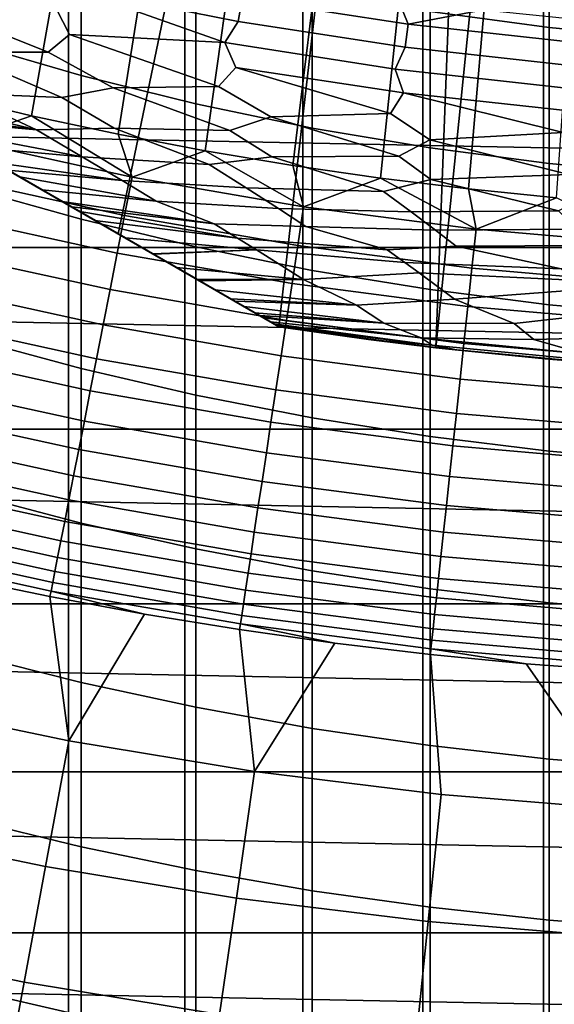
# Model space of a CAD drawing. Header units: metres. Extents: x -32 to 117, y -314 to 32.
# Tile 62 of 256: x -4.7 to -1.88, y -25.32 to -20.13. Entities that reach past the tile are written whole.
import ezdxf

# ---------------------------------------------------------------- set-up
doc = ezdxf.new("R2010")
doc.units = ezdxf.units.M
doc.layers.add('solid_24_501_064_XXX', color=7, linetype='CONTINUOUS')

msp = doc.modelspace()

# ---------------------------------------------------------------- linework, layer by layer
at = {"layer": 'solid_24_501_064_XXX'}
for points in [[(-17.164658, -13.761341, 148.5), (-17.164658, -13.761341, 129.791641), (-3.335342, -21.745701, 129.791641), (-3.335342, -21.745701, 148.5)], [(-17.159746, -13.764176, 129.621338), (-3.335342, -21.745701, 129.791641), (-17.164658, -13.761341, 129.791641)], [(-17.164658, -13.761341, 148.5), (-3.335342, -21.745701, 148.5), (-4.183744, -21.255875, 148.836288)], [(-17.164658, -13.761341, 148.5), (-4.183744, -21.255875, 148.836288), (-16.316256, -14.251166, 148.836288)], [(-17.144802, -13.772804, 129.450684), (-3.340253, -21.742865, 129.621338), (-3.335342, -21.745701, 129.791641), (-17.159746, -13.764176, 129.621338)], [(-17.139305, -13.775978, 129.406357), (-3.355197, -21.734238, 129.450684), (-3.340253, -21.742865, 129.621338), (-17.144802, -13.772804, 129.450684)], [(-17.11982, -13.787229, 129.279663), (-3.360694, -21.731064, 129.406357), (-3.355197, -21.734238, 129.450684), (-17.139305, -13.775978, 129.406357)], [(-17.084394, -13.807681, 129.10791), (-3.380181, -21.719812, 129.279663), (-3.360694, -21.731064, 129.406357), (-17.11982, -13.787229, 129.279663)], [(-17.062336, -13.820416, 129.020355), (-3.415605, -21.69936, 129.10791), (-3.380181, -21.719812, 129.279663), (-17.084394, -13.807681, 129.10791)], [(-17.038164, -13.834373, 128.935287), (-3.437664, -21.686625, 129.020355), (-3.415605, -21.69936, 129.10791), (-17.062336, -13.820416, 129.020355)], [(-16.980753, -13.867519, 128.761612), (-3.461836, -21.672668, 128.935287), (-3.437664, -21.686625, 129.020355), (-17.038164, -13.834373, 128.935287)], [(-16.932249, -13.895523, 128.636612), (-3.519247, -21.639523, 128.761612), (-3.461836, -21.672668, 128.935287), (-16.980753, -13.867519, 128.761612)], [(-16.911251, -13.907645, 128.5867), (-3.567751, -21.611519, 128.636612), (-3.519247, -21.639523, 128.761612), (-16.932249, -13.895523, 128.636612)], [(-16.829237, -13.954996, 128.410522), (-3.588748, -21.599396, 128.5867), (-3.567751, -21.611519, 128.636612), (-16.911251, -13.907645, 128.5867)], [(-16.746887, -14.002541, 128.256302), (-3.670763, -21.552046, 128.410522), (-3.588748, -21.599396, 128.5867), (-16.829237, -13.954996, 128.410522)], [(-16.733585, -14.010221, 128.232971), (-3.753112, -21.504501, 128.256302), (-3.670763, -21.552046, 128.410522), (-16.746887, -14.002541, 128.256302)], [(-16.623266, -14.073914, 128.054153), (-3.766415, -21.49682, 128.232971), (-3.753112, -21.504501, 128.256302), (-16.733585, -14.010221, 128.232971)], [(-16.502417, -14.143686, 127.880692), (-3.876734, -21.433128, 128.054153), (-3.766415, -21.49682, 128.232971), (-16.623266, -14.073914, 128.054153)], [(-16.497526, -14.14651, 127.874092), (-3.997584, -21.363356, 127.880692), (-3.876734, -21.433128, 128.054153), (-16.502417, -14.143686, 127.880692)], [(-16.497526, -14.14651, 127.874092), (-4.002474, -21.360531, 127.874092), (-3.997584, -21.363356, 127.880692)], [(-16.497526, -14.14651, 127.874092), (-16.354189, -14.229266, 127.693161), (-4.002474, -21.360531, 127.874092)], [(-16.354189, -14.229266, 127.693161), (-4.145812, -21.277775, 127.693161), (-4.002474, -21.360531, 127.874092)], [(-16.354189, -14.229266, 127.693161), (-16.193218, -14.322203, 127.511368), (-4.145812, -21.277775, 127.693161)], [(-16.316256, -14.251166, 148.836288), (-4.183744, -21.255875, 148.836288), (-5.01775, -20.774361, 149.12825)], [(-16.193218, -14.322203, 127.511368), (-4.306782, -21.184839, 127.511368), (-4.145812, -21.277775, 127.693161)], [(-16.112925, -14.368559, 127.433479), (-4.306782, -21.184839, 127.511368), (-16.193218, -14.322203, 127.511368)], [(-4.387076, -21.138481, 127.433479), (-4.306782, -21.184839, 127.511368), (-16.112925, -14.368559, 127.433479)], [(-4.387076, -21.138481, 127.433479), (-16.112925, -14.368559, 127.433479), (-16.070635, -14.392975, 127.397461)], [(-4.429364, -21.114067, 127.397461), (-16.070635, -14.392975, 127.397461), (-16.02, -14.42221, 127.357704)], [(-4.387076, -21.138481, 127.433479), (-16.070635, -14.392975, 127.397461), (-4.429364, -21.114067, 127.397461)], [(-4.480006, -21.084829, 127.357704), (-16.02, -14.42221, 127.357704), (-15.917484, -14.481397, 127.286102)], [(-4.480006, -21.084829, 127.357704), (-4.429364, -21.114067, 127.397461), (-16.02, -14.42221, 127.357704)], [(-4.585603, -21.023861, 127.284103), (-4.480006, -21.084829, 127.357704), (-15.917484, -14.481397, 127.286102)], [(-4.585603, -21.023861, 127.284103), (-15.917484, -14.481397, 127.286102), (-15.796026, -14.551521, 127.213036)], [(-4.703994, -20.955509, 127.213028), (-4.585603, -21.023861, 127.284103), (-15.796026, -14.551521, 127.213036)], [(-6.652498, -19.83054, 149.583359), (-5.839837, -20.29973, 149.376968), (-4.50772, -15.351886, 154.5), (-4.871593, -15.240326, 154.5)], [(-5.839837, -20.29973, 149.376968), (-4.141077, -15.454817, 154.5), (-4.50772, -15.351886, 154.5)], [(-5.839837, -20.29973, 149.376968), (-5.01775, -20.774361, 149.12825), (-3.772177, -15.548978, 154.5), (-4.141077, -15.454817, 154.5)], [(-5.01775, -20.774361, 149.12825), (-3.401261, -15.634293, 154.5), (-3.772177, -15.548978, 154.5)], [(-5.01775, -20.774361, 149.12825), (-4.183744, -21.255875, 148.836288), (-3.028006, -15.710841, 154.5), (-3.401261, -15.634293, 154.5)], [(-4.183744, -21.255875, 148.836288), (-3.335342, -21.745701, 148.5), (-2.653059, -15.778499, 154.5), (-3.028006, -15.710841, 154.5)], [(-2.653059, -15.778499, 154.5), (-3.335342, -21.745701, 148.5), (-2.505709, -21.85684, 148.5), (-2.277007, -15.837147, 154.5)], [(-2.277007, -15.837147, 154.5), (-2.505709, -21.85684, 148.5), (-1.899464, -15.886844, 154.5)], [(-1.899464, -15.886844, 154.5), (-2.505709, -21.85684, 148.5), (-1.672511, -21.936333, 148.5), (-1.520795, -15.927556, 154.5)], [(25.351879, -20.335474, -303.5), (-26.140261, -19.311563, -303.5), (-26.88744, -18.256929, -303.5), (26.140261, -19.311563, -303.5)], [(-2.5759, -228.795807, 341.454285), (-1.937549, -228.744705, 341.554565), (-1.937549, -18.73447, 234.549011), (-2.5759, -18.78557, 234.448715)], [(-1.937549, -228.744705, 341.554565), (-1.294382, -228.708115, 341.626373), (-1.294382, -18.697878, 234.620819), (-1.937549, -18.73447, 234.549011)], [(-3.207846, -228.861298, 341.325745), (-2.5759, -228.795807, 341.454285), (-2.5759, -18.78557, 234.448715), (-3.207846, -18.851053, 234.32019)], [(-3.831817, -228.940994, 341.169342), (-3.207846, -228.861298, 341.325745), (-3.207846, -18.851053, 234.32019), (-3.831817, -18.930756, 234.163773)], [(-4.446262, -229.034714, 340.985382), (-3.831817, -228.940994, 341.169342), (-3.831817, -18.930756, 234.163773), (-4.446262, -19.024477, 233.979828)], [(-5.049653, -229.142227, 340.774384), (-4.446262, -229.034714, 340.985382), (-4.446262, -19.024477, 233.979828), (-5.049653, -19.131989, 233.768829)], [(-4.640792, -20.632769, 123.621208), (-4.41177, -19.329266, 123.854294), (-4.84437, -19.225409, 123.854294), (-5.096099, -20.525055, 123.621208)], [(24.523338, -21.327351, -303.5), (-25.351879, -20.335474, -303.5), (-26.140261, -19.311563, -303.5), (25.351879, -20.335474, -303.5)], [(-4.183214, -20.730383, 123.621208), (-3.976949, -19.423391, 123.854294), (-4.41177, -19.329266, 123.854294), (-4.640792, -20.632769, 123.621208)], [(-3.723588, -20.817852, 123.621208), (-3.540126, -19.507734, 123.854294), (-3.976949, -19.423391, 123.854294), (-4.183214, -20.730383, 123.621208)], [(-1.907496, -20.168217, 203.406067), (-2.536174, -20.083937, 203.475327), (-2.536174, -19.394552, 202.606384), (-1.907496, -19.481165, 202.540054)], [(-4.379568, -20.420036, 204.657288), (-4.974885, -20.247736, 204.809097), (-4.974885, -19.51239, 203.945007), (-4.379568, -19.689808, 203.79921)], [(-3.26214, -20.895132, 123.621208), (-3.10152, -19.582256, 123.854294), (-3.540126, -19.507734, 123.854294), (-3.723588, -20.817852, 123.621208)], [(-1.274223, -20.228561, 203.356476), (-1.907496, -20.168217, 203.406067), (-1.907496, -19.481165, 202.540054), (-1.274223, -19.543179, 202.492569)], [(-2.799095, -20.962183, 123.621208), (-2.661352, -19.646919, 123.854294), (-3.10152, -19.582256, 123.854294), (-3.26214, -20.895132, 123.621208)], [(-2.33468, -21.018976, 123.621208), (-2.219844, -19.701689, 123.854294), (-2.661352, -19.646919, 123.854294), (-2.799095, -20.962183, 123.621208)], [(-3.773701, -20.570211, 204.524979), (-4.379568, -20.420036, 204.657288), (-4.379568, -19.689808, 203.79921), (-3.773701, -19.844444, 203.672134)], [(-1.869122, -21.065481, 123.621208), (-1.777218, -19.746536, 123.854294), (-2.219844, -19.701689, 123.854294), (-2.33468, -21.018976, 123.621208)], [(-4.398866, -19.842003, 126.505112), (-3.529184, -20.014994, 126.505112), (-3.550549, -20.136162, 126.520439), (-4.425496, -19.962124, 126.520439)], [(-3.158742, -20.697899, 204.41246), (-3.773701, -20.570211, 204.524979), (-3.773701, -19.844444, 203.672134), (-3.158742, -19.975925, 203.564087)], [(-5.310397, -19.993769, 126.581253), (-4.553425, -20.298023, 126.626312), (-5.037984, -20.298004, 126.680763), (-5.444554, -20.077356, 126.626312)], [(-4.553425, -20.298023, 126.626312), (-5.310397, -19.993769, 126.581253), (-4.511974, -20.067154, 126.545876), (-4.440604, -20.204756, 126.581253)], [(-4.440604, -20.204756, 126.581253), (-4.511974, -20.067154, 126.545876), (-4.425496, -19.962124, 126.520439), (-3.620217, -20.247038, 126.545876)], [(-4.425496, -19.962124, 126.520439), (-3.550549, -20.136162, 126.520439), (-3.620217, -20.247038, 126.545876)], [(-2.652783, -20.149885, 126.505112), (-3.529184, -20.014994, 126.505112), (-3.153376, -19.952335, 126.5), (-2.705119, -20.018049, 126.5)], [(-2.536174, -20.802794, 204.320038), (-3.158742, -20.697899, 204.41246), (-3.158742, -19.975925, 203.564087), (-2.536174, -20.083937, 203.475327)], [(-3.529184, -20.014994, 126.505112), (-2.652783, -20.149885, 126.505112), (-2.668842, -20.27187, 126.520439), (-3.550549, -20.136162, 126.520439)], [(-2.652783, -20.149885, 126.505112), (-2.705119, -20.018049, 126.5), (-2.255277, -20.073679, 126.5)], [(-1.771332, -20.24642, 126.505112), (-2.652783, -20.149885, 126.505112), (-2.255277, -20.073679, 126.5), (-1.804519, -20.119209, 126.5)], [(-1.907496, -20.884642, 204.247925), (-2.536174, -20.802794, 204.320038), (-2.536174, -20.083937, 203.475327), (-1.907496, -20.168217, 203.406067)], [(-2.668842, -20.27187, 126.520439), (-2.721378, -20.387316, 126.545876), (-3.620217, -20.247038, 126.545876), (-3.550549, -20.136162, 126.520439)], [(-2.652783, -20.149885, 126.505112), (-1.771332, -20.24642, 126.505112), (-1.782055, -20.368988, 126.520439), (-2.668842, -20.27187, 126.520439)], [(-1.274223, -20.943247, 204.196289), (-1.907496, -20.884642, 204.247925), (-1.907496, -20.168217, 203.406067), (-1.274223, -20.228561, 203.356476)], [(-4.379568, -21.179342, 205.489761), (-4.974885, -21.012365, 205.6474), (-4.974885, -20.247736, 204.809097), (-4.379568, -20.420036, 204.657288)], [(-4.440604, -20.204756, 126.581253), (-3.653428, -20.479158, 126.626312), (-4.211036, -20.485542, 126.680763), (-4.553425, -20.298023, 126.626312)], [(-3.653428, -20.479158, 126.626312), (-4.440604, -20.204756, 126.581253), (-3.620217, -20.247038, 126.545876), (-3.562499, -20.377922, 126.581253)], [(-2.677725, -20.512945, 126.581253), (-3.562499, -20.377922, 126.581253), (-3.620217, -20.247038, 126.545876), (-2.721378, -20.387316, 126.545876)], [(-5.037984, -20.298004, 126.680763), (-4.480951, -20.537231, 126.744232), (-5.030647, -20.513456, 126.816277), (-5.358907, -20.325819, 126.744232)], [(-4.553425, -20.298023, 126.626312), (-4.211036, -20.485542, 126.680763), (-4.480951, -20.537231, 126.744232), (-5.037984, -20.298004, 126.680763)], [(-1.782055, -20.368988, 126.520439), (-1.817215, -20.487711, 126.545876), (-2.721378, -20.387316, 126.545876), (-2.668842, -20.27187, 126.520439)], [(24.523338, -21.327351, -303.5), (-24.523338, -21.327351, -303.5), (-25.351879, -20.335474, -303.5)], [(-3.562499, -20.377922, 126.581253), (-2.746315, -20.620407, 126.626312), (-3.377166, -20.639404, 126.680763), (-3.653428, -20.479158, 126.626312)], [(-3.562499, -20.377922, 126.581253), (-2.677725, -20.512945, 126.581253), (-2.746315, -20.620407, 126.626312)], [(-1.78794, -20.60957, 126.581253), (-2.677725, -20.512945, 126.581253), (-2.721378, -20.387316, 126.545876), (-1.817215, -20.487711, 126.545876)], [(-3.773701, -21.324877, 205.352356), (-4.379568, -21.179342, 205.489761), (-4.379568, -20.420036, 204.657288), (-3.773701, -20.570211, 204.524979)], [(-5.030647, -20.513456, 126.816277), (-4.614674, -20.707964, 126.896408), (-5.499175, -20.49641, 126.901375), (-5.517304, -20.485945, 126.896385)], [(-5.499175, -20.49641, 126.901375), (-4.614674, -20.707964, 126.896408), (-5.311619, -20.604696, 126.957314)], [(-4.480951, -20.537231, 126.744232), (-4.204612, -20.698563, 126.816277), (-4.614674, -20.707964, 126.896408), (-5.030647, -20.513456, 126.816277)], [(-4.211036, -20.485542, 126.680763), (-3.594726, -20.710741, 126.744232), (-4.204612, -20.698563, 126.816277), (-4.480951, -20.537231, 126.744232)], [(-3.653428, -20.479158, 126.626312), (-3.377166, -20.639404, 126.680763), (-3.594726, -20.710741, 126.744232), (-4.211036, -20.485542, 126.680763)], [(-2.677725, -20.512945, 126.581253), (-1.833854, -20.721497, 126.626312), (-2.537744, -20.759338, 126.680763), (-2.746315, -20.620407, 126.626312)], [(-2.677725, -20.512945, 126.581253), (-1.78794, -20.60957, 126.581253), (-1.833854, -20.721497, 126.626312)], [(-5.007651, -20.759949, 123.577095), (-4.640792, -20.632769, 123.621208), (-5.096099, -20.525055, 123.621208)], [(-4.614674, -20.707964, 126.896408), (-5.230693, -20.651419, 126.984024), (-5.311619, -20.604696, 126.957314)], [(-3.158742, -21.448622, 205.235519), (-3.773701, -21.324877, 205.352356), (-3.773701, -20.570211, 204.524979), (-3.158742, -20.697899, 204.41246)], [(-4.614674, -20.707964, 126.896408), (-4.374411, -20.849636, 126.984077), (-5.138761, -20.704496, 127.016602), (-5.230693, -20.651419, 126.984024)], [(-5.007651, -20.759949, 123.577095), (-4.109876, -20.956167, 123.577095), (-4.640792, -20.632769, 123.621208)], [(-4.109876, -20.956167, 123.577095), (-4.183214, -20.730383, 123.621208), (-4.640792, -20.632769, 123.621208)], [(-3.377166, -20.639404, 126.680763), (-2.701866, -20.846025, 126.744232), (-3.371823, -20.850422, 126.816277), (-3.594726, -20.710741, 126.744232)], [(-2.746315, -20.620407, 126.626312), (-2.537744, -20.759338, 126.680763), (-2.701866, -20.846025, 126.744232), (-3.377166, -20.639404, 126.680763)], [(-4.374411, -20.849636, 126.984077), (-4.9812, -20.795464, 127.078682), (-5.138761, -20.704496, 127.016602)], [(-4.204612, -20.698563, 126.816277), (-3.702432, -20.890356, 126.896408), (-4.374411, -20.849636, 126.984077), (-4.614674, -20.707964, 126.896408)], [(-3.594726, -20.710741, 126.744232), (-3.371823, -20.850422, 126.816277), (-3.702432, -20.890356, 126.896408), (-4.204612, -20.698563, 126.816277)], [(-2.536174, -21.550276, 205.139542), (-3.158742, -21.448622, 205.235519), (-3.158742, -20.697899, 204.41246), (-2.536174, -20.802794, 204.320038)], [(-1.833854, -20.721497, 126.626312), (-1.694151, -20.845146, 126.680763), (-1.804019, -20.942835, 126.744232), (-2.537744, -20.759338, 126.680763)], [(-5.056187, -20.961161, 123.517342), (-4.14971, -21.159281, 123.517342), (-4.109876, -20.956167, 123.577095), (-5.007651, -20.759949, 123.577095)], [(-4.109876, -20.956167, 123.577095), (-3.723588, -20.817852, 123.621208), (-4.183214, -20.730383, 123.621208)], [(-2.537744, -20.759338, 126.680763), (-1.804019, -20.942835, 126.744232), (-2.533618, -20.968788, 126.816277), (-2.701866, -20.846025, 126.744232)], [(-4.374411, -20.849636, 126.984077), (-4.162773, -20.974621, 127.07869), (-4.83546, -20.879606, 127.144646), (-4.9812, -20.795464, 127.078682)], [(-4.109876, -20.956167, 123.577095), (-3.204489, -21.113581, 123.577095), (-3.723588, -20.817852, 123.621208)], [(-3.204489, -21.113581, 123.577095), (-3.26214, -20.895132, 123.621208), (-3.723588, -20.817852, 123.621208)], [(-1.907496, -21.629595, 205.064651), (-2.536174, -21.550276, 205.139542), (-2.536174, -20.802794, 204.320038), (-1.907496, -20.884642, 204.247925)], [(-3.702432, -20.890356, 126.896408), (-3.508542, -21.012684, 126.984077), (-4.162773, -20.974621, 127.07869), (-4.374411, -20.849636, 126.984077)], [(-3.371823, -20.850422, 126.816277), (-2.783071, -21.032581, 126.896408), (-3.508542, -21.012684, 126.984077), (-3.702432, -20.890356, 126.896408)], [(-2.701866, -20.846025, 126.744232), (-2.533618, -20.968788, 126.816277), (-2.783071, -21.032581, 126.896408), (-3.371823, -20.850422, 126.816277)], [(-4.162773, -20.974621, 127.07869), (-4.766017, -20.919701, 127.17955), (-4.83546, -20.879606, 127.144646)], [(-4.162773, -20.974621, 127.07869), (-3.983431, -21.082743, 127.179596), (-4.703994, -20.955509, 127.213028), (-4.766017, -20.919701, 127.17955)], [(-3.204489, -21.113581, 123.577095), (-2.799095, -20.962183, 123.621208), (-3.26214, -20.895132, 123.621208)], [(-1.274223, -21.686388, 205.011032), (-1.907496, -21.629595, 205.064651), (-1.907496, -20.884642, 204.247925), (-1.274223, -20.943247, 204.196289)], [(-5.103592, -21.157684, 123.442886), (-4.188616, -21.357662, 123.442886), (-4.14971, -21.159281, 123.517342), (-5.056187, -20.961161, 123.517342)], [(-4.703994, -20.955509, 127.213028), (-3.983431, -21.082743, 127.179596), (-4.585603, -21.023861, 127.284103)], [(-3.508542, -21.012684, 126.984077), (-3.337913, -21.121593, 127.07869), (-3.983431, -21.082743, 127.179596), (-4.162773, -20.974621, 127.07869)], [(-4.14971, -21.159281, 123.517342), (-3.235548, -21.31822, 123.517342), (-3.204489, -21.113581, 123.577095), (-4.109876, -20.956167, 123.577095)], [(-3.204489, -21.113581, 123.577095), (-2.293169, -21.231895, 123.577095), (-2.799095, -20.962183, 123.621208)], [(-2.293169, -21.231895, 123.577095), (-2.33468, -21.018976, 123.621208), (-2.799095, -20.962183, 123.621208)], [(-2.533618, -20.968788, 126.816277), (-1.858359, -21.134367, 126.896408), (-2.636671, -21.13979, 126.984077), (-2.783071, -21.032581, 126.896408)], [(-1.804019, -20.942835, 126.744232), (-1.691343, -21.053471, 126.816277), (-1.858359, -21.134367, 126.896408), (-2.533618, -20.968788, 126.816277)], [(-4.379568, -21.966825, 206.295609), (-4.974885, -21.805368, 206.458908), (-4.974885, -21.012365, 205.6474), (-4.379568, -21.179342, 205.489761)], [(-3.983431, -21.082743, 127.179596), (-3.676333, -21.202871, 127.28611), (-4.480006, -21.084829, 127.357704), (-4.585603, -21.023861, 127.284103)], [(-2.783071, -21.032581, 126.896408), (-2.636671, -21.13979, 126.984077), (-3.337913, -21.121593, 127.07869), (-3.508542, -21.012684, 126.984077)], [(-2.293169, -21.231895, 123.577095), (-1.869122, -21.065481, 123.621208), (-2.33468, -21.018976, 123.621208)], [(-3.676333, -21.202871, 127.28611), (-4.429364, -21.114067, 127.397461), (-4.480006, -21.084829, 127.357704)], [(-3.337913, -21.121593, 127.07869), (-3.193432, -21.21678, 127.179596), (-3.676333, -21.202871, 127.28611), (-3.983431, -21.082743, 127.179596)], [(-2.293169, -21.231895, 123.577095), (-1.377602, -21.310894, 123.577095), (-1.869122, -21.065481, 123.621208)], [(-3.676333, -21.202871, 127.28611), (-3.554, -21.278927, 127.397499), (-4.387076, -21.138481, 127.433479), (-4.429364, -21.114067, 127.397461)], [(-2.636671, -21.13979, 126.984077), (-2.507929, -21.236141, 127.07869), (-3.193432, -21.21678, 127.179596), (-3.337913, -21.121593, 127.07869)], [(-3.235548, -21.31822, 123.517342), (-2.315395, -21.437681, 123.517342), (-2.293169, -21.231895, 123.577095), (-3.204489, -21.113581, 123.577095)], [(-1.858359, -21.134367, 126.896408), (-1.76029, -21.230736, 126.984077), (-2.507929, -21.236141, 127.07869), (-2.636671, -21.13979, 126.984077)], [(-5.149622, -21.348509, 123.354111), (-4.226394, -21.550289, 123.354111), (-4.188616, -21.357662, 123.442886), (-5.103592, -21.157684, 123.442886)], [(-4.387076, -21.138481, 127.433479), (-3.554, -21.278927, 127.397499), (-4.306782, -21.184839, 127.511368)], [(-3.773701, -22.10755, 206.15329), (-4.379568, -21.966825, 206.295609), (-4.379568, -21.179342, 205.489761), (-3.773701, -21.324877, 205.352356)], [(-3.554, -21.278927, 127.397499), (-3.45377, -21.340508, 127.511368), (-4.145812, -21.277775, 127.693161), (-4.306782, -21.184839, 127.511368)], [(-4.188616, -21.357662, 123.442886), (-3.265883, -21.518091, 123.442886), (-3.235548, -21.31822, 123.517342), (-4.14971, -21.159281, 123.517342)], [(-3.193432, -21.21678, 127.179596), (-2.763191, -21.341085, 127.28611), (-3.554, -21.278927, 127.397499), (-3.676333, -21.202871, 127.28611)], [(-2.507929, -21.236141, 127.07869), (-2.39898, -21.321226, 127.179596), (-2.763191, -21.341085, 127.28611), (-3.193432, -21.21678, 127.179596)], [(-1.76029, -21.230736, 126.984077), (-1.674095, -21.318087, 127.07869), (-2.39898, -21.321226, 127.179596), (-2.507929, -21.236141, 127.07869)], [(-2.315395, -21.437681, 123.517342), (-1.390954, -21.517447, 123.517342), (-1.377602, -21.310894, 123.577095), (-2.293169, -21.231895, 123.577095)], [(-4.002474, -21.360531, 127.874092), (-4.145812, -21.277775, 127.693161), (-3.45377, -21.340508, 127.511368)], [(-2.763191, -21.341085, 127.28611), (-2.670836, -21.407715, 127.397499), (-3.45377, -21.340508, 127.511368), (-3.554, -21.278927, 127.397499)], [(23.656019, -22.285479, -303.5), (-23.656019, -22.285479, -303.5), (-24.523338, -21.327351, -303.5)], [(24.523338, -21.327351, -303.5), (23.656019, -22.285479, -303.5), (-24.523338, -21.327351, -303.5)], [(-3.997584, -21.363356, 127.880692), (-4.002474, -21.360531, 127.874092), (-3.45377, -21.340508, 127.511368)], [(-3.876734, -21.433128, 128.054153), (-3.997584, -21.363356, 127.880692), (-3.45377, -21.340508, 127.511368), (-3.204892, -21.49651, 127.880661)], [(-3.158742, -22.227203, 206.032272), (-3.773701, -22.10755, 206.15329), (-3.773701, -21.324877, 205.352356), (-3.158742, -21.448622, 205.235519)], [(-2.670836, -21.407715, 127.397499), (-2.595201, -21.461843, 127.511368), (-3.204892, -21.49651, 127.880661), (-3.45377, -21.340508, 127.511368)], [(-3.265883, -21.518091, 123.442886), (-2.337103, -21.638674, 123.442886), (-2.315395, -21.437681, 123.517342), (-3.235548, -21.31822, 123.517342)], [(-2.39898, -21.321226, 127.179596), (-1.84496, -21.439993, 127.28611), (-2.670836, -21.407715, 127.397499), (-2.763191, -21.341085, 127.28611)], [(-1.674095, -21.318087, 127.07869), (-1.601181, -21.395933, 127.179596), (-1.84496, -21.439993, 127.28611), (-2.39898, -21.321226, 127.179596)], [(-5.194039, -21.532646, 123.25148), (-4.262848, -21.736168, 123.25148), (-4.226394, -21.550289, 123.354111), (-5.149622, -21.348509, 123.354111)], [(-4.226394, -21.550289, 123.354111), (-3.295339, -21.712166, 123.354111), (-3.265883, -21.518091, 123.442886), (-4.188616, -21.357662, 123.442886)], [(-3.876734, -21.433128, 128.054153), (-3.204892, -21.49651, 127.880661), (-3.766415, -21.49682, 128.232971)], [(-2.536174, -22.325497, 205.932861), (-3.158742, -22.227203, 206.032272), (-3.158742, -21.448622, 205.235519), (-2.536174, -21.550276, 205.139542)], [(-1.84496, -21.439993, 127.28611), (-1.783101, -21.499865, 127.397499), (-2.595201, -21.461843, 127.511368), (-2.670836, -21.407715, 127.397499)], [(-2.337103, -21.638674, 123.442886), (-1.403995, -21.719187, 123.442886), (-1.390954, -21.517447, 123.517342), (-2.315395, -21.437681, 123.517342)], [(-3.766415, -21.49682, 128.232971), (-3.204892, -21.49651, 127.880661), (-3.753112, -21.504501, 128.256302)], [(-3.670763, -21.552046, 128.410522), (-3.753112, -21.504501, 128.256302), (-3.204892, -21.49651, 127.880661), (-2.925493, -21.632601, 128.25618)], [(-2.925493, -21.632601, 128.25618), (-3.204892, -21.49651, 127.880661), (-2.595201, -21.461843, 127.511368), (-2.407515, -21.600349, 127.880661)], [(-1.783101, -21.499865, 127.397499), (-1.732457, -21.548651, 127.511368), (-2.407515, -21.600349, 127.880661), (-2.595201, -21.461843, 127.511368)], [(-5.236615, -21.70915, 123.135521), (-4.297791, -21.914341, 123.135521), (-4.262848, -21.736168, 123.25148), (-5.194039, -21.532646, 123.25148)], [(-4.262848, -21.736168, 123.25148), (-3.323762, -21.899441, 123.25148), (-3.295339, -21.712166, 123.354111), (-4.226394, -21.550289, 123.354111)], [(-3.670763, -21.552046, 128.410522), (-2.925493, -21.632601, 128.25618), (-3.588748, -21.599396, 128.5867)], [(-3.295339, -21.712166, 123.354111), (-2.358182, -21.833836, 123.354111), (-2.337103, -21.638674, 123.442886), (-3.265883, -21.518091, 123.442886)], [(-1.907496, -22.402193, 205.855286), (-2.536174, -22.325497, 205.932861), (-2.536174, -21.550276, 205.139542), (-1.907496, -21.629595, 205.064651)], [(-2.092725, -21.728977, 128.25618), (-2.407515, -21.600349, 127.880661), (-1.732457, -21.548651, 127.511368), (-1.606843, -21.674623, 127.880661)], [(-2.925493, -21.632601, 128.25618), (-3.567751, -21.611519, 128.636612), (-3.588748, -21.599396, 128.5867)], [(-2.78085, -21.726774, 128.636398), (-2.925493, -21.632601, 128.25618), (-2.407515, -21.600349, 127.880661), (-2.092725, -21.728977, 128.25618)], [(-2.925493, -21.632601, 128.25618), (-2.78085, -21.726774, 128.636398), (-3.519247, -21.639523, 128.761612), (-3.567751, -21.611519, 128.636612)], [(-3.519247, -21.639523, 128.761612), (-2.78085, -21.726774, 128.636398), (-3.461836, -21.672668, 128.935287)], [(-2.358182, -21.833836, 123.354111), (-1.416658, -21.915073, 123.354111), (-1.403995, -21.719187, 123.442886), (-2.337103, -21.638674, 123.442886)], [(-1.274223, -22.457109, 205.799744), (-1.907496, -22.402193, 205.855286), (-1.907496, -21.629595, 205.064651), (-1.274223, -21.686388, 205.011032)], [(-5.277129, -21.877108, 123.006828), (-4.331041, -22.083887, 123.006828), (-4.297791, -21.914341, 123.135521), (-5.236615, -21.70915, 123.135521)], [(-2.78085, -21.726774, 128.636398), (-3.437664, -21.686625, 129.020355), (-3.461836, -21.672668, 128.935287)], [(-2.78085, -21.726774, 128.636398), (-2.584054, -21.804773, 129.020157), (-3.415605, -21.69936, 129.10791), (-3.437664, -21.686625, 129.020355)], [(-3.415605, -21.69936, 129.10791), (-2.584054, -21.804773, 129.020157), (-3.380181, -21.719812, 129.279663)], [(-1.988953, -21.813524, 128.636398), (-2.092725, -21.728977, 128.25618), (-1.606843, -21.674623, 127.880661), (-1.256871, -21.793306, 128.25618)], [(-4.297791, -21.914341, 123.135521), (-3.351007, -22.078951, 123.135521), (-3.323762, -21.899441, 123.25148), (-4.262848, -21.736168, 123.25148)], [(-3.380181, -21.719812, 129.279663), (-2.584054, -21.804773, 129.020157), (-2.525648, -21.843857, 129.406281), (-3.360694, -21.731064, 129.406357)], [(-3.355197, -21.734238, 129.450684), (-3.360694, -21.731064, 129.406357), (-2.525648, -21.843857, 129.406281)], [(-3.340253, -21.742865, 129.621338), (-3.355197, -21.734238, 129.450684), (-2.525648, -21.843857, 129.406281)], [(-3.340253, -21.742865, 129.621338), (-2.525648, -21.843857, 129.406281), (-2.861798, -21.813072, 129.791641), (-3.335342, -21.745701, 129.791641)], [(-2.505709, -21.85684, 148.5), (-3.335342, -21.745701, 148.5), (-3.335342, -21.745701, 129.791641), (-2.861798, -21.813072, 129.791641)], [(-3.323762, -21.899441, 123.25148), (-2.378522, -22.02216, 123.25148), (-2.358182, -21.833836, 123.354111), (-3.295339, -21.712166, 123.354111)], [(-2.092725, -21.728977, 128.25618), (-1.988953, -21.813524, 128.636398), (-2.584054, -21.804773, 129.020157), (-2.78085, -21.726774, 128.636398)], [(-4.379568, -22.781555, 207.073914), (-4.974885, -22.625811, 207.242676), (-4.974885, -21.805368, 206.458908), (-4.379568, -21.966825, 206.295609)], [(-2.861798, -21.813072, 129.791641), (-2.386901, -21.870132, 129.791641), (-2.505709, -21.85684, 148.5)], [(-2.525648, -21.843857, 129.406281), (-2.386901, -21.870132, 129.791641), (-2.861798, -21.813072, 129.791641)], [(-2.584054, -21.804773, 129.020157), (-1.724925, -21.889498, 129.020157), (-1.685834, -21.924665, 129.406281), (-2.525648, -21.843857, 129.406281)], [(-1.988953, -21.813524, 128.636398), (-1.724925, -21.889498, 129.020157), (-2.584054, -21.804773, 129.020157)], [(-1.256871, -21.793306, 128.25618), (-1.194425, -21.871424, 128.636398), (-1.724925, -21.889498, 129.020157), (-1.988953, -21.813524, 128.636398)], [(-2.525648, -21.843857, 129.406281), (-1.685834, -21.924665, 129.406281), (-1.910876, -21.916855, 129.791641), (-2.386901, -21.870132, 129.791641)], [(-1.433948, -21.953218, 129.791641), (-1.672511, -21.936333, 148.5), (-2.505709, -21.85684, 148.5), (-1.910876, -21.916855, 129.791641)], [(-2.386901, -21.870132, 129.791641), (-1.910876, -21.916855, 129.791641), (-2.505709, -21.85684, 148.5)], [(-2.378522, -22.02216, 123.25148), (-1.428877, -22.104099, 123.25148), (-1.416658, -21.915073, 123.354111), (-2.358182, -21.833836, 123.354111)], [(-5.315374, -22.035656, 122.866074), (-4.362429, -22.243933, 122.866074), (-4.331041, -22.083887, 123.006828), (-5.277129, -21.877108, 123.006828)], [(-4.331041, -22.083887, 123.006828), (-3.376933, -22.249771, 123.006828), (-3.351007, -22.078951, 123.135521), (-4.297791, -21.914341, 123.135521)], [(-3.351007, -22.078951, 123.135521), (-2.398019, -22.202677, 123.135521), (-2.378522, -22.02216, 123.25148), (-3.323762, -21.899441, 123.25148)], [(-1.685834, -21.924665, 129.406281), (-1.433948, -21.953218, 129.791641), (-1.910876, -21.916855, 129.791641)], [(-3.773701, -22.917303, 206.926834), (-4.379568, -22.781555, 207.073914), (-4.379568, -21.966825, 206.295609), (-3.773701, -22.10755, 206.15329)], [(-5.351151, -22.183973, 122.713974), (-4.391792, -22.393652, 122.713974), (-4.362429, -22.243933, 122.866074), (-5.315374, -22.035656, 122.866074)], [(-2.398019, -22.202677, 123.135521), (-1.44059, -22.285288, 123.135521), (-1.428877, -22.104099, 123.25148), (-2.378522, -22.02216, 123.25148)], [(-4.362429, -22.243933, 122.866074), (-3.401406, -22.411018, 122.866074), (-3.376933, -22.249771, 123.006828), (-4.331041, -22.083887, 123.006828)], [(-3.158742, -23.032724, 206.801773), (-3.773701, -22.917303, 206.926834), (-3.773701, -22.10755, 206.15329), (-3.158742, -22.227203, 206.032272)], [(-3.376933, -22.249771, 123.006828), (-2.416572, -22.374453, 123.006828), (-2.398019, -22.202677, 123.135521), (-3.351007, -22.078951, 123.135521)], [(-5.384276, -22.321299, 122.551315), (-4.418978, -22.532276, 122.551315), (-4.391792, -22.393652, 122.713974), (-5.351151, -22.183973, 122.713974)], [(-2.536174, -23.127541, 206.699036), (-3.158742, -23.032724, 206.801773), (-3.158742, -22.227203, 206.032272), (-2.536174, -22.325497, 205.932861)], [(-2.416572, -22.374453, 123.006828), (-1.451735, -22.457703, 123.006828), (-1.44059, -22.285288, 123.135521), (-2.398019, -22.202677, 123.135521)], [(-4.391792, -22.393652, 122.713974), (-3.424301, -22.561863, 122.713974), (-3.401406, -22.411018, 122.866074), (-4.362429, -22.243933, 122.866074)], [(-3.401406, -22.411018, 122.866074), (-2.434085, -22.536604, 122.866074), (-2.416572, -22.374453, 123.006828), (-3.376933, -22.249771, 123.006828)], [(22.751431, -23.208225, -303.5), (-22.751431, -23.208225, -303.5), (-23.656019, -22.285479, -303.5)], [(23.656019, -22.285479, -303.5), (22.751431, -23.208225, -303.5), (-23.656019, -22.285479, -303.5)], [(-5.414578, -22.446922, 122.378937), (-4.443848, -22.659086, 122.378937), (-4.418978, -22.532276, 122.551315), (-5.384276, -22.321299, 122.551315)], [(-1.907496, -23.201525, 206.618881), (-2.536174, -23.127541, 206.699036), (-2.536174, -22.325497, 205.932861), (-1.907496, -22.402193, 205.855286)], [(-2.434085, -22.536604, 122.866074), (-1.462256, -22.620459, 122.866074), (-1.451735, -22.457703, 123.006828), (-2.416572, -22.374453, 123.006828)], [(-4.418978, -22.532276, 122.551315), (-3.445498, -22.701527, 122.551315), (-3.424301, -22.561863, 122.713974), (-4.391792, -22.393652, 122.713974)], [(-3.424301, -22.561863, 122.713974), (-2.450469, -22.688295, 122.713974), (-2.434085, -22.536604, 122.866074), (-3.401406, -22.411018, 122.866074)], [(-1.274223, -23.254498, 206.561478), (-1.907496, -23.201525, 206.618881), (-1.907496, -22.402193, 205.855286), (-1.274223, -22.457109, 205.799744)], [(-5.441902, -22.560196, 122.197731), (-4.466273, -22.77343, 122.197731), (-4.443848, -22.659086, 122.378937), (-5.414578, -22.446922, 122.378937)], [(-4.443848, -22.659086, 122.378937), (-3.464889, -22.82929, 122.378937), (-3.445498, -22.701527, 122.551315), (-4.418978, -22.532276, 122.551315)], [(-2.450469, -22.688295, 122.713974), (-1.472098, -22.772713, 122.713974), (-1.462256, -22.620459, 122.866074), (-2.434085, -22.536604, 122.866074)], [(-5.466105, -22.660536, 122.008636), (-4.486137, -22.874718, 122.008636), (-4.466273, -22.77343, 122.197731), (-5.441902, -22.560196, 122.197731)], [(-3.445498, -22.701527, 122.551315), (-2.465637, -22.828741, 122.551315), (-2.450469, -22.688295, 122.713974), (-3.424301, -22.561863, 122.713974)], [(-4.379568, -23.62257, 207.823746), (-4.974885, -23.472719, 207.997757), (-4.974885, -22.625811, 207.242676), (-4.379568, -22.781555, 207.073914)], [(-5.487064, -22.747423, 121.812614), (-4.503339, -22.962427, 121.812614), (-4.486137, -22.874718, 122.008636), (-5.466105, -22.660536, 122.008636)], [(-4.466273, -22.77343, 122.197731), (-3.482374, -22.944494, 122.197731), (-3.464889, -22.82929, 122.378937), (-4.443848, -22.659086, 122.378937)], [(-2.465637, -22.828741, 122.551315), (-1.481211, -22.913683, 122.551315), (-1.472098, -22.772713, 122.713974), (-2.450469, -22.688295, 122.713974)], [(-5.50467, -22.820412, 121.610687), (-4.517788, -23.036106, 121.610687), (-4.503339, -22.962427, 121.812614), (-5.487064, -22.747423, 121.812614)], [(-3.464889, -22.82929, 122.378937), (-2.479514, -22.95722, 122.378937), (-2.465637, -22.828741, 122.551315), (-3.445498, -22.701527, 122.551315)], [(-4.486137, -22.874718, 122.008636), (-3.497862, -23.046543, 122.008636), (-3.482374, -22.944494, 122.197731), (-4.466273, -22.77343, 122.197731)], [(-3.773701, -23.753178, 207.672073), (-4.379568, -23.62257, 207.823746), (-4.379568, -22.781555, 207.073914), (-3.773701, -22.917303, 206.926834)], [(-5.518833, -22.879126, 121.403885), (-4.529412, -23.095375, 121.403885), (-4.517788, -23.036106, 121.610687), (-5.50467, -22.820412, 121.610687)], [(-3.482374, -22.944494, 122.197731), (-2.492026, -23.073069, 122.197731), (-2.479514, -22.95722, 122.378937), (-3.464889, -22.82929, 122.378937)], [(-2.479514, -22.95722, 122.378937), (-1.489547, -23.042639, 122.378937), (-1.481211, -22.913683, 122.551315), (-2.465637, -22.828741, 122.551315)], [(-5.529479, -22.92326, 121.193291), (-4.538149, -23.139927, 121.193291), (-4.529412, -23.095375, 121.403885), (-5.518833, -22.879126, 121.403885)], [(-4.503339, -22.962427, 121.812614), (-3.511274, -23.134911, 121.812614), (-3.497862, -23.046543, 122.008636), (-4.486137, -22.874718, 122.008636)], [(-4.538149, -23.139927, 121.193291), (-5.529479, -22.92326, 121.193291), (-5.041419, -23.066378, 120.980194), (-4.543953, -23.16951, 120.980194)], [(-3.158742, -23.864229, 207.543121), (-3.773701, -23.753178, 207.672073), (-3.773701, -22.917303, 206.926834), (-3.158742, -23.032724, 206.801773)], [(-3.497862, -23.046543, 122.008636), (-2.50311, -23.17569, 122.008636), (-2.492026, -23.073069, 122.197731), (-3.482374, -22.944494, 122.197731)], [(-4.517788, -23.036106, 121.610687), (-3.522541, -23.209143, 121.610687), (-3.511274, -23.134911, 121.812614), (-4.503339, -22.962427, 121.812614)], [(-2.492026, -23.073069, 122.197731), (-1.497064, -23.158918, 122.197731), (-1.489547, -23.042639, 122.378937), (-2.479514, -22.95722, 122.378937)], [(-4.529412, -23.095375, 121.403885), (-3.531604, -23.268856, 121.403885), (-3.522541, -23.209143, 121.610687), (-4.517788, -23.036106, 121.610687)], [(-3.511274, -23.134911, 121.812614), (-2.512708, -23.264553, 121.812614), (-2.50311, -23.17569, 122.008636), (-3.497862, -23.046543, 122.008636)], [(-2.536174, -23.955458, 207.437195), (-3.158742, -23.864229, 207.543121), (-3.158742, -23.032724, 206.801773), (-2.536174, -23.127541, 206.699036)], [(-5.415917, -23.728683, 113.790924), (-4.443551, -23.929844, 113.790924), (-4.543953, -23.16951, 120.980194), (-5.041419, -23.066378, 120.980194)], [(-4.538149, -23.139927, 121.193291), (-3.538416, -23.313742, 121.193291), (-3.531604, -23.268856, 121.403885), (-4.529412, -23.095375, 121.403885)], [(-2.50311, -23.17569, 122.008636), (-1.503722, -23.261921, 122.008636), (-1.497064, -23.158918, 122.197731), (-2.492026, -23.073069, 122.197731)], [(-4.538149, -23.139927, 121.193291), (-4.543953, -23.16951, 120.980194), (-4.044384, -23.261913, 120.980194)], [(-3.538416, -23.313742, 121.193291), (-4.538149, -23.139927, 121.193291), (-4.044384, -23.261913, 120.980194), (-3.542941, -23.343548, 120.980194)], [(-3.522541, -23.209143, 121.610687), (-2.52077, -23.339201, 121.610687), (-2.512708, -23.264553, 121.812614), (-3.511274, -23.134911, 121.812614)], [(-1.907496, -24.026642, 207.354538), (-2.536174, -23.955458, 207.437195), (-2.536174, -23.127541, 206.699036), (-1.907496, -23.201525, 206.618881)], [(21.810736, -24.094435, -303.5), (-21.810736, -24.094435, -303.5), (-22.751431, -23.208225, -303.5)], [(22.751431, -23.208225, -303.5), (21.810736, -24.094435, -303.5), (-22.751431, -23.208225, -303.5)], [(-4.443551, -23.929844, 113.790924), (-4.044384, -23.261913, 120.980194), (-4.543953, -23.16951, 120.980194)], [(-3.531604, -23.268856, 121.403885), (-2.527256, -23.39925, 121.403885), (-2.52077, -23.339201, 121.610687), (-3.522541, -23.209143, 121.610687)], [(-2.512708, -23.264553, 121.812614), (-1.509488, -23.351114, 121.812614), (-1.503722, -23.261921, 122.008636), (-2.50311, -23.17569, 122.008636)], [(-1.274223, -24.07761, 207.295349), (-1.907496, -24.026642, 207.354538), (-1.907496, -23.201525, 206.618881), (-1.274223, -23.254498, 206.561478)], [(-4.443551, -23.929844, 113.790924), (-3.463788, -24.091175, 113.790924), (-3.542941, -23.343548, 120.980194), (-4.044384, -23.261913, 120.980194)], [(-2.52077, -23.339201, 121.610687), (-1.514332, -23.426041, 121.610687), (-1.509488, -23.351114, 121.812614), (-2.512708, -23.264553, 121.812614)], [(-3.538416, -23.313742, 121.193291), (-3.542941, -23.343548, 120.980194), (-3.039859, -23.414375, 120.980194)], [(-3.538416, -23.313742, 121.193291), (-2.532131, -23.444387, 121.193291), (-2.527256, -23.39925, 121.403885), (-3.531604, -23.268856, 121.403885)], [(-2.532131, -23.444387, 121.193291), (-3.538416, -23.313742, 121.193291), (-3.039859, -23.414375, 120.980194), (-2.535369, -23.47436, 120.980194)], [(-3.463788, -24.091175, 113.790924), (-3.039859, -23.414375, 120.980194), (-3.542941, -23.343548, 120.980194)], [(-2.527256, -23.39925, 121.403885), (-1.518228, -23.486313, 121.403885), (-1.514332, -23.426041, 121.610687), (-2.52077, -23.339201, 121.610687)], [(-3.463788, -24.091175, 113.790924), (-2.478261, -24.21241, 113.790924), (-2.535369, -23.47436, 120.980194), (-3.039859, -23.414375, 120.980194)], [(-2.532131, -23.444387, 121.193291), (-1.521157, -23.531618, 121.193291), (-1.518228, -23.486313, 121.403885), (-2.527256, -23.39925, 121.403885)], [(-4.379568, -24.488871, 208.544205), (-4.974885, -24.345093, 208.723267), (-4.974885, -23.472719, 207.997757), (-4.379568, -23.62257, 207.823746)], [(-2.532131, -23.444387, 121.193291), (-2.535369, -23.47436, 120.980194), (-2.029706, -23.523478, 120.980194)], [(-1.488608, -24.293344, 113.790924), (-2.029706, -23.523478, 120.980194), (-2.535369, -23.47436, 120.980194), (-2.478261, -24.21241, 113.790924)], [(-1.521157, -23.531618, 121.193291), (-2.532131, -23.444387, 121.193291), (-2.029706, -23.523478, 120.980194), (-1.523102, -23.561703, 120.980194)], [(-1.488608, -24.293344, 113.790924), (-1.523102, -23.561703, 120.980194), (-2.029706, -23.523478, 120.980194)], [(-3.773701, -24.614187, 208.388138), (-4.379568, -24.488871, 208.544205), (-4.379568, -23.62257, 207.823746), (-3.773701, -23.753178, 207.672073)], [(-5.566099, -24.386673, 106.589211), (-4.566769, -24.593412, 106.589211), (-4.443551, -23.929844, 113.790924), (-5.415917, -23.728683, 113.790924)], [(-3.158742, -24.720737, 208.255447), (-3.773701, -24.614187, 208.388138), (-3.773701, -23.753178, 207.672073), (-3.158742, -23.864229, 207.543121)], [(-2.536174, -24.80827, 208.146439), (-3.158742, -24.720737, 208.255447), (-3.158742, -23.864229, 207.543121), (-2.536174, -23.955458, 207.437195)], [(-4.566769, -24.593412, 106.589211), (-3.559838, -24.759218, 106.589211), (-3.463788, -24.091175, 113.790924), (-4.443551, -23.929844, 113.790924)], [(-1.907496, -24.876568, 208.061371), (-2.536174, -24.80827, 208.146439), (-2.536174, -23.955458, 207.437195), (-1.907496, -24.026642, 207.354538)], [(-1.274223, -24.92547, 208.000473), (-1.907496, -24.876568, 208.061371), (-1.907496, -24.026642, 207.354538), (-1.274223, -24.07761, 207.295349)], [(20.835405, -24.942644, -303.5), (-20.835405, -24.942644, -303.5), (-21.810736, -24.094435, -303.5)], [(21.810736, -24.094435, -303.5), (20.835405, -24.942644, -303.5), (-21.810736, -24.094435, -303.5)], [(-3.559838, -24.759218, 106.589211), (-2.546982, -24.883814, 106.589211), (-2.478261, -24.21241, 113.790924), (-3.463788, -24.091175, 113.790924)], [(-2.546982, -24.883814, 106.589211), (-1.529887, -24.966993, 106.589211), (-1.488608, -24.293344, 113.790924), (-2.478261, -24.21241, 113.790924)], [(-4.379568, -25.379436, 209.234451), (-4.974885, -25.241901, 209.41835), (-4.974885, -24.345093, 208.723267), (-4.379568, -24.488871, 208.544205)], [(-5.704285, -24.992105, 99.382652), (-4.680145, -25.203978, 99.382652), (-4.566769, -24.593412, 106.589211), (-5.566099, -24.386673, 106.589211)], [(-3.773701, -25.499311, 209.074173), (-4.379568, -25.379436, 209.234451), (-4.379568, -24.488871, 208.544205), (-3.773701, -24.614187, 208.388138)], [(-4.680145, -25.203978, 99.382652), (-3.648216, -25.373899, 99.382652), (-3.559838, -24.759218, 106.589211), (-4.566769, -24.593412, 106.589211)], [(-3.158742, -25.601236, 208.937881), (-3.773701, -25.499311, 209.074173), (-3.773701, -24.614187, 208.388138), (-3.158742, -24.720737, 208.255447)], [(-2.536174, -25.684967, 208.825928), (-3.158742, -25.601236, 208.937881), (-3.158742, -24.720737, 208.255447), (-2.536174, -24.80827, 208.146439)], [(-3.648216, -25.373899, 99.382652), (-2.610214, -25.501589, 99.382652), (-2.546982, -24.883814, 106.589211), (-3.559838, -24.759218, 106.589211)], [(-1.907496, -25.750299, 208.738571), (-2.536174, -25.684967, 208.825928), (-2.536174, -24.80827, 208.146439), (-1.907496, -24.876568, 208.061371)], [(-1.274223, -25.797079, 208.676025), (-1.907496, -25.750299, 208.738571), (-1.907496, -24.876568, 208.061371), (-1.274223, -24.92547, 208.000473)], [(-2.610214, -25.501589, 99.382652), (-1.567868, -25.586832, 99.382652), (-1.529887, -24.966993, 106.589211), (-2.546982, -24.883814, 106.589211)], [(19.827477, -25.751131, -303.5), (-19.827477, -25.751131, -303.5), (-20.835405, -24.942644, -303.5)], [(20.835405, -24.942644, -303.5), (19.827477, -25.751131, -303.5), (-20.835405, -24.942644, -303.5)], [(-5.830467, -25.544947, 92.171654), (-4.783673, -25.761503, 92.171654), (-4.680145, -25.203978, 99.382652), (-5.704285, -24.992105, 99.382652)], [(-4.783673, -25.761503, 92.171654), (-3.728917, -25.935184, 92.171654), (-3.648216, -25.373899, 99.382652), (-4.680145, -25.203978, 99.382652)], [(-4.379568, -26.293211, 209.893661), (-4.974885, -26.162081, 210.082169), (-4.974885, -25.241901, 209.41835), (-4.379568, -25.379436, 209.234451)]]:
    msp.add_3dface(points, dxfattribs=at)

doc.saveas('drawing.dxf')
